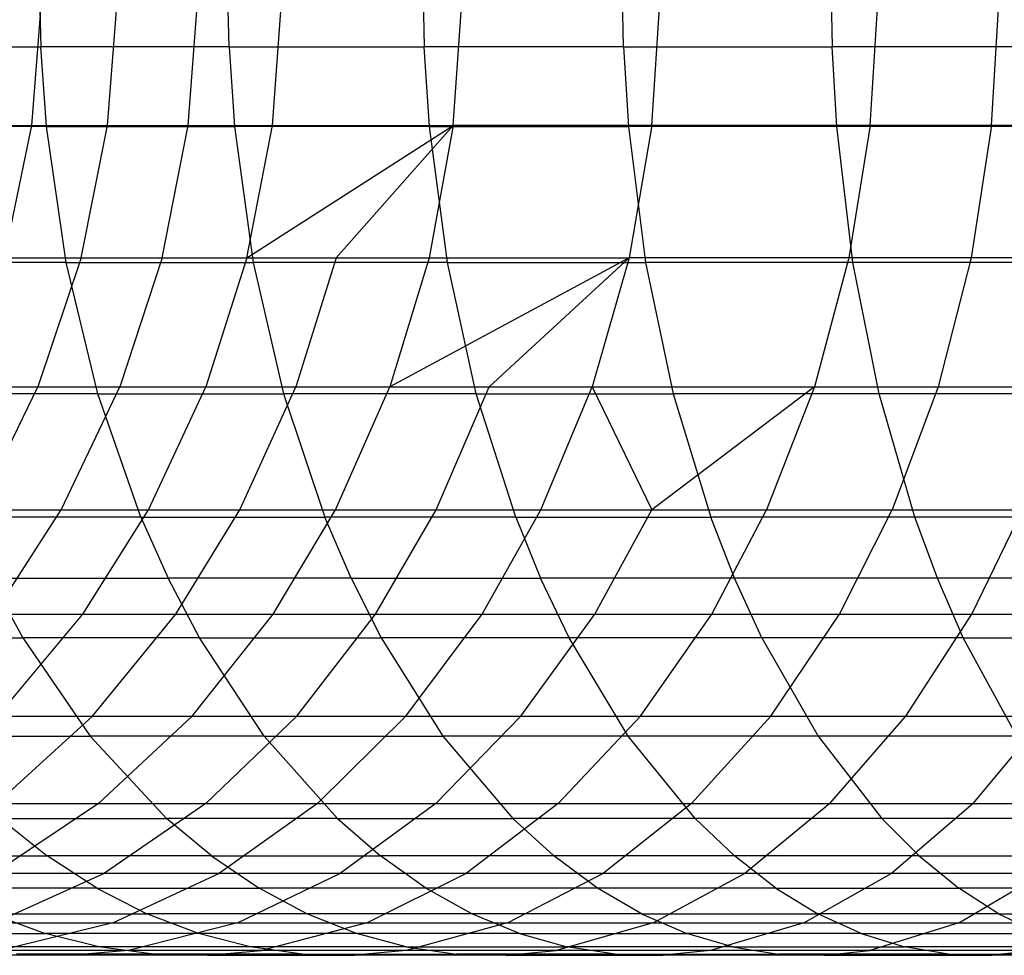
# Model space of a CAD drawing. Extents: x 1 to 115, y -55 to 55.
# Tile 39 of 86: x 61.11 to 64.61, y -3.5 to -0.17. Entities that reach past the tile are written whole.
import ezdxf

# ---------------------------------------------------------------- set-up
doc = ezdxf.new("R2010")
doc.units = 0
doc.header["$LTSCALE"] = 25.4
doc.layers.get('0').update_dxf_attribs({"linetype": 'CONTINUOUS'})

# ---------------------------------------------------------------- blocks, each defined once
blk = doc.blocks.new('NL2500025450_STL')
at = {"color": 0}
for p, q in [((61.1776, 0, 13.4947), (61.1838, -0.2651, 13.5026)), ((61.1776, 0, 13.4947), (61.1838, -0.2651, 13.5026)), ((61.8543, -0.2651, 12.9925), (61.8484, 0, 12.9844)), ((61.8543, -0.2651, 12.9925), (61.8484, 0, 12.9844)), ((62.5436, 0, 12.4914), (62.5493, -0.2651, 12.4997)), ((62.5436, 0, 12.4914), (62.5493, -0.2651, 12.4997)), ((63.259, -0.2651, 12.0306), (63.2536, 0, 12.0222)), ((63.259, -0.2651, 12.0306), (63.2536, 0, 12.0222)), ((63.996, 0, 11.5648), (64.0011, -0.2651, 11.5734)), ((63.996, 0, 11.5648), (64.0011, -0.2651, 11.5734)), ((61.1517, -0.5444, 24.2377), (61.1891, -0.071, 24.2565)), ((61.1517, -0.5444, 24.2377), (61.1891, -0.071, 24.2565)), ((61.4218, -0.5444, 23.7217), (61.4585, -0.071, 23.7418)), ((61.4218, -0.5444, 23.7217), (61.4585, -0.071, 23.7418)), ((61.7081, -0.5444, 23.2203), (61.744, -0.071, 23.2417)), ((61.7081, -0.5444, 23.2203), (61.744, -0.071, 23.2417)), ((62.0085, -0.5444, 22.7371), (62.0436, -0.071, 22.7599)), ((62.0085, -0.5444, 22.7371), (62.0436, -0.071, 22.7599)), ((62.6525, -0.5444, 21.8204), (62.6858, -0.071, 21.8457)), ((62.6525, -0.5444, 21.8204), (62.6858, -0.071, 21.8457)), ((63.3593, -0.5444, 20.9592), (63.3907, -0.071, 20.9869)), ((63.3593, -0.5444, 20.9592), (63.3907, -0.071, 20.9869)), ((64.1368, -0.5444, 20.142), (64.1662, -0.071, 20.1719)), ((64.1368, -0.5444, 20.142), (64.1662, -0.071, 20.1719)), ((64.5695, -0.5444, 19.7336), (64.5977, -0.071, 19.7646)), ((64.5695, -0.5444, 19.7336), (64.5977, -0.071, 19.7646)), ((60.5294, -0.2651, 14.0372), (61.1838, -0.2651, 13.5026)), ((60.5294, -0.2651, 14.0372), (61.1838, -0.2651, 13.5026)), ((61.2044, -0.5484, 13.5286), (61.1838, -0.2651, 13.5026)), ((61.8543, -0.2651, 12.9925), (61.1838, -0.2651, 13.5026)), ((61.2044, -0.5484, 13.5286), (61.1838, -0.2651, 13.5026)), ((61.8543, -0.2651, 12.9925), (61.1838, -0.2651, 13.5026)), ((61.8543, -0.2651, 12.9925), (61.874, -0.5484, 13.0192)), ((61.8543, -0.2651, 12.9925), (62.5493, -0.2651, 12.4997)), ((61.8543, -0.2651, 12.9925), (61.874, -0.5484, 13.0192)), ((61.8543, -0.2651, 12.9925), (62.5493, -0.2651, 12.4997)), ((62.5681, -0.5484, 12.5271), (62.5493, -0.2651, 12.4997)), ((63.259, -0.2651, 12.0306), (62.5493, -0.2651, 12.4997)), ((62.5681, -0.5484, 12.5271), (62.5493, -0.2651, 12.4997)), ((63.259, -0.2651, 12.0306), (62.5493, -0.2651, 12.4997)), ((63.259, -0.2651, 12.0306), (63.2769, -0.5484, 12.0586)), ((63.259, -0.2651, 12.0306), (64.0011, -0.2651, 11.5734)), ((63.259, -0.2651, 12.0306), (63.2769, -0.5484, 12.0586)), ((63.259, -0.2651, 12.0306), (64.0011, -0.2651, 11.5734)), ((64.0181, -0.5484, 11.602), (64.0011, -0.2651, 11.5734)), ((64.7568, -0.2651, 11.1395), (64.0011, -0.2651, 11.5734)), ((64.0181, -0.5484, 11.602), (64.0011, -0.2651, 11.5734)), ((64.7568, -0.2651, 11.1395), (64.0011, -0.2651, 11.5734)), ((61.2044, -0.5484, 13.5286), (60.5508, -0.5484, 14.0625)), ((61.2044, -0.5484, 13.5286), (60.5508, -0.5484, 14.0625)), ((60.8955, -0.5444, 24.7733), (61.1517, -0.5444, 24.2377)), ((60.8955, -0.5444, 24.7733), (61.1517, -0.5444, 24.2377)), ((61.0552, -1.0157, 24.1893), (61.1517, -0.5444, 24.2377)), ((61.0552, -1.0157, 24.1893), (61.1517, -0.5444, 24.2377)), ((61.1517, -0.5444, 24.2377), (61.4218, -0.5444, 23.7217)), ((61.1517, -0.5444, 24.2377), (61.4218, -0.5444, 23.7217)), ((61.2741, -1.0326, 13.617), (61.2044, -0.5484, 13.5286)), ((61.2044, -0.5484, 13.5286), (61.874, -0.5484, 13.0192)), ((61.2044, -0.5484, 13.5286), (61.874, -0.5484, 13.0192)), ((61.2741, -1.0326, 13.617), (61.2044, -0.5484, 13.5286)), ((61.3271, -1.0157, 23.6698), (61.4218, -0.5444, 23.7217)), ((61.3271, -1.0157, 23.6698), (61.4218, -0.5444, 23.7217)), ((61.4218, -0.5444, 23.7217), (61.7081, -0.5444, 23.2203)), ((61.4218, -0.5444, 23.7217), (61.7081, -0.5444, 23.2203)), ((61.6155, -1.0157, 23.1649), (61.7081, -0.5444, 23.2203)), ((61.6155, -1.0157, 23.1649), (61.7081, -0.5444, 23.2203)), ((61.7081, -0.5444, 23.2203), (62.0085, -0.5444, 22.7371)), ((61.7081, -0.5444, 23.2203), (62.0085, -0.5444, 22.7371)), ((61.874, -0.5484, 13.0192), (61.9406, -1.0326, 13.1099)), ((62.5681, -0.5484, 12.5271), (61.874, -0.5484, 13.0192)), ((61.874, -0.5484, 13.0192), (61.9406, -1.0326, 13.1099)), ((62.5681, -0.5484, 12.5271), (61.874, -0.5484, 13.0192)), ((61.9179, -1.0157, 22.6784), (62.0085, -0.5444, 22.7371)), ((61.9179, -1.0157, 22.6784), (62.0085, -0.5444, 22.7371)), ((61.9179, -1.0157, 22.6784), (62.6525, -0.5444, 21.8204)), ((61.9179, -1.0157, 22.6784), (62.6525, -0.5444, 21.8204)), ((62.0085, -0.5444, 22.7371), (62.6525, -0.5444, 21.8204)), ((62.0085, -0.5444, 22.7371), (62.6525, -0.5444, 21.8204)), ((62.2352, -1.0157, 22.2084), (62.6525, -0.5444, 21.8204)), ((62.2352, -1.0157, 22.2084), (62.6525, -0.5444, 21.8204)), ((62.6525, -0.5444, 21.8204), (62.5665, -1.0157, 21.7552)), ((62.6525, -0.5444, 21.8204), (62.5665, -1.0157, 21.7552)), ((62.6317, -1.0326, 12.62), (62.5681, -0.5484, 12.5271)), ((62.5681, -0.5484, 12.5271), (63.2769, -0.5484, 12.0586)), ((62.5681, -0.5484, 12.5271), (63.2769, -0.5484, 12.0586)), ((62.6317, -1.0326, 12.62), (62.5681, -0.5484, 12.5271)), ((63.3593, -0.5444, 20.9592), (62.6525, -0.5444, 21.8204)), ((63.3593, -0.5444, 20.9592), (62.6525, -0.5444, 21.8204)), ((63.2769, -0.5484, 12.0586), (63.3375, -1.0326, 12.1534)), ((64.0181, -0.5484, 11.602), (63.2769, -0.5484, 12.0586)), ((63.2769, -0.5484, 12.0586), (63.3375, -1.0326, 12.1534)), ((64.0181, -0.5484, 11.602), (63.2769, -0.5484, 12.0586)), ((63.3593, -0.5444, 20.9592), (63.2783, -1.0157, 20.8878)), ((63.3593, -0.5444, 20.9592), (63.2783, -1.0157, 20.8878)), ((64.1368, -0.5444, 20.142), (63.3593, -0.5444, 20.9592)), ((64.1368, -0.5444, 20.142), (63.3593, -0.5444, 20.9592)), ((64.7729, -0.5484, 11.1685), (64.0181, -0.5484, 11.602)), ((64.0757, -1.0326, 11.6987), (64.0181, -0.5484, 11.602)), ((64.7729, -0.5484, 11.1685), (64.0181, -0.5484, 11.602)), ((64.0757, -1.0326, 11.6987), (64.0181, -0.5484, 11.602)), ((64.1368, -0.5444, 20.142), (64.0612, -1.0157, 20.0649)), ((64.1368, -0.5444, 20.142), (64.0612, -1.0157, 20.0649)), ((64.5695, -0.5444, 19.7336), (64.1368, -0.5444, 20.142)), ((64.5695, -0.5444, 19.7336), (64.1368, -0.5444, 20.142)), ((64.5695, -0.5444, 19.7336), (64.4968, -1.0157, 19.6537)), ((64.5695, -0.5444, 19.7336), (64.4968, -1.0157, 19.6537)), ((65.019, -0.5444, 19.339), (64.5695, -0.5444, 19.7336)), ((65.019, -0.5444, 19.339), (64.5695, -0.5444, 19.7336)), ((61.0552, -1.0157, 24.1893), (61.3271, -1.0157, 23.6698)), ((61.0552, -1.0157, 24.1893), (61.3271, -1.0157, 23.6698)), ((61.3271, -1.0157, 23.6698), (61.1736, -1.4746, 23.5855)), ((61.3271, -1.0157, 23.6698), (61.1736, -1.4746, 23.5855)), ((61.3271, -1.0157, 23.6698), (61.6155, -1.0157, 23.1649)), ((61.3271, -1.0157, 23.6698), (61.6155, -1.0157, 23.1649)), ((61.6155, -1.0157, 23.1649), (61.4652, -1.4746, 23.0751)), ((61.6155, -1.0157, 23.1649), (61.4652, -1.4746, 23.0751)), ((61.6155, -1.0157, 23.1649), (61.9179, -1.0157, 22.6784)), ((61.6155, -1.0157, 23.1649), (61.9179, -1.0157, 22.6784)), ((61.9179, -1.0157, 22.6784), (61.7711, -1.4746, 22.5831)), ((61.9179, -1.0157, 22.6784), (61.7711, -1.4746, 22.5831)), ((61.9179, -1.0157, 22.6784), (62.2352, -1.0157, 22.2084)), ((61.9179, -1.0157, 22.6784), (62.2352, -1.0157, 22.2084)), ((62.2352, -1.0157, 22.2084), (62.0919, -1.4746, 22.1078)), ((62.2352, -1.0157, 22.2084), (62.0919, -1.4746, 22.1078)), ((62.2352, -1.0157, 22.2084), (62.5665, -1.0157, 21.7552)), ((62.2352, -1.0157, 22.2084), (62.5665, -1.0157, 21.7552)), ((63.2783, -1.0157, 20.8878), (62.4271, -1.4746, 21.6494)), ((63.2783, -1.0157, 20.8878), (62.4271, -1.4746, 21.6494)), ((62.5665, -1.0157, 21.7552), (62.4271, -1.4746, 21.6494)), ((62.5665, -1.0157, 21.7552), (62.4271, -1.4746, 21.6494)), ((62.5665, -1.0157, 21.7552), (63.2783, -1.0157, 20.8878)), ((62.5665, -1.0157, 21.7552), (63.2783, -1.0157, 20.8878)), ((63.2783, -1.0157, 20.8878), (62.7798, -1.4746, 21.2029)), ((63.2783, -1.0157, 20.8878), (62.7798, -1.4746, 21.2029)), ((63.2783, -1.0157, 20.8878), (63.147, -1.4746, 20.772)), ((63.2783, -1.0157, 20.8878), (63.147, -1.4746, 20.772)), ((64.0612, -1.0157, 20.0649), (63.2783, -1.0157, 20.8878)), ((64.0612, -1.0157, 20.0649), (63.2783, -1.0157, 20.8878)), ((64.0612, -1.0157, 20.0649), (63.9385, -1.4746, 19.9399)), ((64.0612, -1.0157, 20.0649), (63.9385, -1.4746, 19.9399)), ((64.4968, -1.0157, 19.6537), (64.0612, -1.0157, 20.0649)), ((64.4968, -1.0157, 19.6537), (64.0612, -1.0157, 20.0649)), ((64.4968, -1.0157, 19.6537), (64.3788, -1.4746, 19.5242)), ((64.4968, -1.0157, 19.6537), (64.3788, -1.4746, 19.5242)), ((64.9492, -1.0157, 19.2566), (64.4968, -1.0157, 19.6537)), ((64.9492, -1.0157, 19.2566), (64.4968, -1.0157, 19.6537)), ((61.2741, -1.0326, 13.617), (60.6236, -1.0326, 14.1484)), ((61.2741, -1.0326, 13.617), (60.6236, -1.0326, 14.1484)), ((61.3866, -1.4997, 13.7598), (61.2741, -1.0326, 13.617)), ((61.2741, -1.0326, 13.617), (61.9406, -1.0326, 13.1099)), ((61.2741, -1.0326, 13.617), (61.9406, -1.0326, 13.1099)), ((61.3866, -1.4997, 13.7598), (61.2741, -1.0326, 13.617)), ((61.9406, -1.0326, 13.1099), (62.0483, -1.4997, 13.2564)), ((62.6317, -1.0326, 12.62), (61.9406, -1.0326, 13.1099)), ((61.9406, -1.0326, 13.1099), (62.0483, -1.4997, 13.2564)), ((62.6317, -1.0326, 12.62), (61.9406, -1.0326, 13.1099)), ((62.7344, -1.4997, 12.7699), (62.6317, -1.0326, 12.62)), ((62.6317, -1.0326, 12.62), (63.3375, -1.0326, 12.1534)), ((62.6317, -1.0326, 12.62), (63.3375, -1.0326, 12.1534)), ((62.7344, -1.4997, 12.7699), (62.6317, -1.0326, 12.62)), ((63.3375, -1.0326, 12.1534), (63.4354, -1.4997, 12.3066)), ((64.0757, -1.0326, 11.6987), (63.3375, -1.0326, 12.1534)), ((63.3375, -1.0326, 12.1534), (63.4354, -1.4997, 12.3066)), ((64.0757, -1.0326, 11.6987), (63.3375, -1.0326, 12.1534)), ((64.8276, -1.0326, 11.2669), (64.0757, -1.0326, 11.6987)), ((64.1687, -1.4997, 11.8549), (64.0757, -1.0326, 11.6987)), ((64.8276, -1.0326, 11.2669), (64.0757, -1.0326, 11.6987)), ((64.1687, -1.4997, 11.8549), (64.0757, -1.0326, 11.6987)), ((61.3866, -1.4997, 13.7598), (60.7411, -1.4997, 14.2871)), ((61.3866, -1.4997, 13.7598), (60.7411, -1.4997, 14.2871)), ((60.8987, -1.4746, 24.1106), (61.1736, -1.4746, 23.5855)), ((60.8987, -1.4746, 24.1106), (61.1736, -1.4746, 23.5855)), ((60.9606, -1.9128, 23.4687), (61.1736, -1.4746, 23.5855)), ((60.9606, -1.9128, 23.4687), (61.1736, -1.4746, 23.5855)), ((61.1736, -1.4746, 23.5855), (61.4652, -1.4746, 23.0751)), ((61.1736, -1.4746, 23.5855), (61.4652, -1.4746, 23.0751)), ((61.2567, -1.9128, 22.9506), (61.4652, -1.4746, 23.0751)), ((61.2567, -1.9128, 22.9506), (61.4652, -1.4746, 23.0751)), ((61.5405, -1.9389, 13.9549), (61.3866, -1.4997, 13.7598)), ((61.3866, -1.4997, 13.7598), (62.0483, -1.4997, 13.2564)), ((61.3866, -1.4997, 13.7598), (62.0483, -1.4997, 13.2564)), ((61.5405, -1.9389, 13.9549), (61.3866, -1.4997, 13.7598)), ((61.4652, -1.4746, 23.0751), (61.7711, -1.4746, 22.5831)), ((61.4652, -1.4746, 23.0751), (61.7711, -1.4746, 22.5831)), ((61.5673, -1.9128, 22.451), (61.7711, -1.4746, 22.5831)), ((61.5673, -1.9128, 22.451), (61.7711, -1.4746, 22.5831)), ((61.7711, -1.4746, 22.5831), (62.0919, -1.4746, 22.1078)), ((61.7711, -1.4746, 22.5831), (62.0919, -1.4746, 22.1078)), ((61.8932, -1.9128, 21.9682), (62.0919, -1.4746, 22.1078)), ((61.8932, -1.9128, 21.9682), (62.0919, -1.4746, 22.1078)), ((62.0483, -1.4997, 13.2564), (62.1955, -1.9389, 13.4566)), ((62.7344, -1.4997, 12.7699), (62.0483, -1.4997, 13.2564)), ((62.0483, -1.4997, 13.2564), (62.1955, -1.9389, 13.4566)), ((62.7344, -1.4997, 12.7699), (62.0483, -1.4997, 13.2564)), ((62.0919, -1.4746, 22.1078), (62.4271, -1.4746, 21.6494)), ((62.0919, -1.4746, 22.1078), (62.4271, -1.4746, 21.6494)), ((62.2336, -1.9128, 21.5026), (62.4271, -1.4746, 21.6494)), ((62.2336, -1.9128, 21.5026), (62.4271, -1.4746, 21.6494)), ((62.4271, -1.4746, 21.6494), (62.7798, -1.4746, 21.2029)), ((62.4271, -1.4746, 21.6494), (62.7798, -1.4746, 21.2029)), ((62.5918, -1.9128, 21.0491), (62.7798, -1.4746, 21.2029)), ((62.5918, -1.9128, 21.0491), (62.7798, -1.4746, 21.2029)), ((62.8749, -1.9389, 12.9749), (62.7344, -1.4997, 12.7699)), ((62.7344, -1.4997, 12.7699), (63.4354, -1.4997, 12.3066)), ((62.7344, -1.4997, 12.7699), (63.4354, -1.4997, 12.3066)), ((62.8749, -1.9389, 12.9749), (62.7344, -1.4997, 12.7699)), ((62.7798, -1.4746, 21.2029), (63.147, -1.4746, 20.772)), ((62.7798, -1.4746, 21.2029), (63.147, -1.4746, 20.772)), ((62.9647, -1.9128, 20.6114), (63.147, -1.4746, 20.772)), ((62.9647, -1.9128, 20.6114), (63.147, -1.4746, 20.772)), ((63.147, -1.4746, 20.772), (63.9385, -1.4746, 19.9399)), ((63.147, -1.4746, 20.772), (63.9385, -1.4746, 19.9399)), ((63.147, -1.4746, 20.772), (63.359, -1.9128, 20.1815)), ((63.147, -1.4746, 20.772), (63.359, -1.9128, 20.1815)), ((63.9385, -1.4746, 19.9399), (63.359, -1.9128, 20.1815)), ((63.9385, -1.4746, 19.9399), (63.359, -1.9128, 20.1815)), ((63.4354, -1.4997, 12.3066), (63.5693, -1.9389, 12.516)), ((64.1687, -1.4997, 11.8549), (63.4354, -1.4997, 12.3066)), ((63.4354, -1.4997, 12.3066), (63.5693, -1.9389, 12.516)), ((64.1687, -1.4997, 11.8549), (63.4354, -1.4997, 12.3066)), ((63.9385, -1.4746, 19.9399), (63.7683, -1.9128, 19.7663)), ((63.9385, -1.4746, 19.9399), (63.7683, -1.9128, 19.7663)), ((63.9385, -1.4746, 19.9399), (64.3788, -1.4746, 19.5242)), ((63.9385, -1.4746, 19.9399), (64.3788, -1.4746, 19.5242)), ((64.9158, -1.4997, 11.4259), (64.1687, -1.4997, 11.8549)), ((64.2959, -1.9389, 12.0684), (64.1687, -1.4997, 11.8549)), ((64.9158, -1.4997, 11.4259), (64.1687, -1.4997, 11.8549)), ((64.2959, -1.9389, 12.0684), (64.1687, -1.4997, 11.8549)), ((64.3788, -1.4746, 19.5242), (64.2151, -1.9128, 19.3444)), ((64.3788, -1.4746, 19.5242), (64.2151, -1.9128, 19.3444)), ((64.3788, -1.4746, 19.5242), (64.8359, -1.4746, 19.1229)), ((64.3788, -1.4746, 19.5242), (64.8359, -1.4746, 19.1229)), ((60.9606, -1.9128, 23.4687), (61.2567, -1.9128, 22.9506)), ((60.9606, -1.9128, 23.4687), (61.2567, -1.9128, 22.9506)), ((61.0172, -2.2841, 22.8075), (61.2567, -1.9128, 22.9506)), ((61.0172, -2.2841, 22.8075), (61.2567, -1.9128, 22.9506)), ((61.2567, -1.9128, 22.9506), (61.5673, -1.9128, 22.451)), ((61.2567, -1.9128, 22.9506), (61.5673, -1.9128, 22.451)), ((61.3334, -2.2841, 22.2992), (61.5673, -1.9128, 22.451)), ((61.3334, -2.2841, 22.2992), (61.5673, -1.9128, 22.451)), ((61.5673, -1.9128, 22.451), (61.8932, -1.9128, 21.9682)), ((61.5673, -1.9128, 22.451), (61.8932, -1.9128, 21.9682)), ((61.665, -2.2841, 21.808), (61.8932, -1.9128, 21.9682)), ((61.665, -2.2841, 21.808), (61.8932, -1.9128, 21.9682)), ((61.8932, -1.9128, 21.9682), (62.2336, -1.9128, 21.5026)), ((61.8932, -1.9128, 21.9682), (62.2336, -1.9128, 21.5026)), ((62.0114, -2.2841, 21.334), (62.2336, -1.9128, 21.5026)), ((62.0114, -2.2841, 21.334), (62.2336, -1.9128, 21.5026)), ((62.2336, -1.9128, 21.5026), (62.5918, -1.9128, 21.0491)), ((62.2336, -1.9128, 21.5026), (62.5918, -1.9128, 21.0491)), ((62.376, -2.2841, 20.8724), (62.5918, -1.9128, 21.0491)), ((62.376, -2.2841, 20.8724), (62.5918, -1.9128, 21.0491)), ((62.5918, -1.9128, 21.0491), (62.9647, -1.9128, 20.6114)), ((62.5918, -1.9128, 21.0491), (62.9647, -1.9128, 20.6114)), ((62.7554, -2.2841, 20.4269), (62.9647, -1.9128, 20.6114)), ((62.7554, -2.2841, 20.4269), (62.9647, -1.9128, 20.6114)), ((62.9647, -1.9128, 20.6114), (63.359, -1.9128, 20.1815)), ((62.9647, -1.9128, 20.6114), (63.359, -1.9128, 20.1815)), ((63.1566, -2.2841, 19.9894), (63.359, -1.9128, 20.1815)), ((63.1566, -2.2841, 19.9894), (63.359, -1.9128, 20.1815)), ((63.359, -1.9128, 20.1815), (63.7683, -1.9128, 19.7663)), ((63.359, -1.9128, 20.1815), (63.7683, -1.9128, 19.7663)), ((63.5729, -2.2841, 19.567), (63.7683, -1.9128, 19.7663)), ((63.5729, -2.2841, 19.567), (63.7683, -1.9128, 19.7663)), ((63.7683, -1.9128, 19.7663), (64.2151, -1.9128, 19.3444)), ((63.7683, -1.9128, 19.7663), (64.2151, -1.9128, 19.3444)), ((64.0272, -2.2841, 19.1381), (64.2151, -1.9128, 19.3444)), ((64.0272, -2.2841, 19.1381), (64.2151, -1.9128, 19.3444)), ((64.2151, -1.9128, 19.3444), (64.6788, -1.9128, 18.9374)), ((64.2151, -1.9128, 19.3444), (64.6788, -1.9128, 18.9374)), ((64.4985, -2.2841, 18.7243), (64.6788, -1.9128, 18.9374)), ((64.4985, -2.2841, 18.7243), (64.6788, -1.9128, 18.9374)), ((61.5405, -1.9389, 13.9549), (60.9017, -1.9389, 14.4768)), ((61.5405, -1.9389, 13.9549), (60.9017, -1.9389, 14.4768)), ((61.5405, -1.9389, 13.9549), (61.6378, -2.1564, 14.0783)), ((61.5405, -1.9389, 13.9549), (62.1955, -1.9389, 13.4566)), ((61.5405, -1.9389, 13.9549), (61.6378, -2.1564, 14.0783)), ((61.5405, -1.9389, 13.9549), (62.1955, -1.9389, 13.4566)), ((62.2886, -2.1564, 13.5832), (62.1955, -1.9389, 13.4566)), ((62.8749, -1.9389, 12.9749), (62.1955, -1.9389, 13.4566)), ((62.2886, -2.1564, 13.5832), (62.1955, -1.9389, 13.4566)), ((62.8749, -1.9389, 12.9749), (62.1955, -1.9389, 13.4566)), ((62.8749, -1.9389, 12.9749), (62.9637, -2.1564, 13.1046)), ((62.8749, -1.9389, 12.9749), (63.5693, -1.9389, 12.516)), ((62.8749, -1.9389, 12.9749), (62.9637, -2.1564, 13.1046)), ((62.8749, -1.9389, 12.9749), (63.5693, -1.9389, 12.516)), ((63.6539, -2.1564, 12.6484), (63.5693, -1.9389, 12.516)), ((64.2959, -1.9389, 12.0684), (63.5693, -1.9389, 12.516)), ((63.6539, -2.1564, 12.6484), (63.5693, -1.9389, 12.516)), ((64.2959, -1.9389, 12.0684), (63.5693, -1.9389, 12.516)), ((65.0364, -1.9389, 11.6432), (64.2959, -1.9389, 12.0684)), ((65.0364, -1.9389, 11.6432), (64.2959, -1.9389, 12.0684)), ((64.3763, -2.1564, 12.2034), (64.2959, -1.9389, 12.0684)), ((64.3763, -2.1564, 12.2034), (64.2959, -1.9389, 12.0684)), ((61.0032, -2.1564, 14.5967), (61.1197, -2.369, 14.7343)), ((61.0032, -2.1564, 14.5967), (61.6378, -2.1564, 14.0783)), ((61.0032, -2.1564, 14.5967), (61.1197, -2.369, 14.7343)), ((61.0032, -2.1564, 14.5967), (61.6378, -2.1564, 14.0783)), ((61.7495, -2.369, 14.2199), (61.6378, -2.1564, 14.0783)), ((62.2886, -2.1564, 13.5832), (61.6378, -2.1564, 14.0783)), ((61.7495, -2.369, 14.2199), (61.6378, -2.1564, 14.0783)), ((62.2886, -2.1564, 13.5832), (61.6378, -2.1564, 14.0783)), ((62.2886, -2.1564, 13.5832), (62.3954, -2.369, 13.7285)), ((62.2886, -2.1564, 13.5832), (62.9637, -2.1564, 13.1046)), ((62.2886, -2.1564, 13.5832), (62.3954, -2.369, 13.7285)), ((62.2886, -2.1564, 13.5832), (62.9637, -2.1564, 13.1046)), ((63.0657, -2.369, 13.2533), (62.9637, -2.1564, 13.1046)), ((63.6539, -2.1564, 12.6484), (62.9637, -2.1564, 13.1046)), ((63.0657, -2.369, 13.2533), (62.9637, -2.1564, 13.1046)), ((63.6539, -2.1564, 12.6484), (62.9637, -2.1564, 13.1046)), ((64.3763, -2.1564, 12.2034), (63.6539, -2.1564, 12.6484)), ((64.3763, -2.1564, 12.2034), (63.6539, -2.1564, 12.6484)), ((63.751, -2.369, 12.8004), (63.6539, -2.1564, 12.6484)), ((63.751, -2.369, 12.8004), (63.6539, -2.1564, 12.6484)), ((64.4686, -2.369, 12.3583), (64.3763, -2.1564, 12.2034)), ((65.1127, -2.1564, 11.7805), (64.3763, -2.1564, 12.2034)), ((65.1127, -2.1564, 11.7805), (64.3763, -2.1564, 12.2034)), ((64.4686, -2.369, 12.3583), (64.3763, -2.1564, 12.2034)), ((61.0172, -2.2841, 22.8075), (61.3334, -2.2841, 22.2992)), ((61.0172, -2.2841, 22.8075), (61.3334, -2.2841, 22.2992)), ((61.0293, -2.6476, 22.102), (61.3334, -2.2841, 22.2992)), ((61.0293, -2.6476, 22.102), (61.3334, -2.2841, 22.2992)), ((61.3334, -2.2841, 22.2992), (61.665, -2.2841, 21.808)), ((61.3334, -2.2841, 22.2992), (61.665, -2.2841, 21.808)), ((61.3685, -2.6476, 21.5997), (61.665, -2.2841, 21.808)), ((61.3685, -2.6476, 21.5997), (61.665, -2.2841, 21.808)), ((61.665, -2.2841, 21.808), (62.0114, -2.2841, 21.334)), ((61.665, -2.2841, 21.808), (62.0114, -2.2841, 21.334)), ((61.7227, -2.6476, 21.1149), (62.0114, -2.2841, 21.334)), ((61.7227, -2.6476, 21.1149), (62.0114, -2.2841, 21.334)), ((62.0114, -2.2841, 21.334), (62.376, -2.2841, 20.8724)), ((62.0114, -2.2841, 21.334), (62.376, -2.2841, 20.8724)), ((62.0955, -2.6476, 20.6428), (62.376, -2.2841, 20.8724)), ((62.0955, -2.6476, 20.6428), (62.376, -2.2841, 20.8724)), ((62.376, -2.2841, 20.8724), (62.7554, -2.2841, 20.4269)), ((62.376, -2.2841, 20.8724), (62.7554, -2.2841, 20.4269)), ((62.4834, -2.6476, 20.1871), (62.7554, -2.2841, 20.4269)), ((62.4834, -2.6476, 20.1871), (62.7554, -2.2841, 20.4269)), ((62.7554, -2.2841, 20.4269), (63.1566, -2.2841, 19.9894)), ((62.7554, -2.2841, 20.4269), (63.1566, -2.2841, 19.9894)), ((62.8935, -2.6476, 19.7398), (63.1566, -2.2841, 19.9894)), ((62.8935, -2.6476, 19.7398), (63.1566, -2.2841, 19.9894)), ((63.1566, -2.2841, 19.9894), (63.5729, -2.2841, 19.567)), ((63.1566, -2.2841, 19.9894), (63.5729, -2.2841, 19.567)), ((63.3189, -2.6476, 19.3081), (63.5729, -2.2841, 19.567)), ((63.3189, -2.6476, 19.3081), (63.5729, -2.2841, 19.567)), ((63.5729, -2.2841, 19.567), (64.0272, -2.2841, 19.1381)), ((63.5729, -2.2841, 19.567), (64.0272, -2.2841, 19.1381)), ((63.783, -2.6476, 18.8698), (64.0272, -2.2841, 19.1381)), ((63.783, -2.6476, 18.8698), (64.0272, -2.2841, 19.1381)), ((64.0272, -2.2841, 19.1381), (64.4985, -2.2841, 18.7243)), ((64.0272, -2.2841, 19.1381), (64.4985, -2.2841, 18.7243)), ((64.264, -2.6476, 18.4475), (64.4985, -2.2841, 18.7243)), ((64.264, -2.6476, 18.4475), (64.4985, -2.2841, 18.7243)), ((64.4985, -2.2841, 18.7243), (64.9869, -2.2841, 18.3255)), ((64.4985, -2.2841, 18.7243), (64.9869, -2.2841, 18.3255)), ((60.507, -2.369, 15.2723), (61.1197, -2.369, 14.7343)), ((60.507, -2.369, 15.2723), (61.1197, -2.369, 14.7343)), ((61.1197, -2.369, 14.7343), (61.3601, -2.7185, 15.0182)), ((61.7495, -2.369, 14.2199), (61.1197, -2.369, 14.7343)), ((61.1197, -2.369, 14.7343), (61.3601, -2.7185, 15.0182)), ((61.7495, -2.369, 14.2199), (61.1197, -2.369, 14.7343)), ((61.9798, -2.7185, 14.512), (61.7495, -2.369, 14.2199)), ((61.7495, -2.369, 14.2199), (62.3954, -2.369, 13.7285)), ((61.7495, -2.369, 14.2199), (62.3954, -2.369, 13.7285)), ((61.9798, -2.7185, 14.512), (61.7495, -2.369, 14.2199)), ((62.3954, -2.369, 13.7285), (62.6157, -2.7185, 14.0282)), ((63.0657, -2.369, 13.2533), (62.3954, -2.369, 13.7285)), ((62.3954, -2.369, 13.7285), (62.6157, -2.7185, 14.0282)), ((63.0657, -2.369, 13.2533), (62.3954, -2.369, 13.7285)), ((63.751, -2.369, 12.8004), (63.0657, -2.369, 13.2533)), ((63.2759, -2.7185, 13.5601), (63.0657, -2.369, 13.2533)), ((63.751, -2.369, 12.8004), (63.0657, -2.369, 13.2533)), ((63.2759, -2.7185, 13.5601), (63.0657, -2.369, 13.2533)), ((64.4686, -2.369, 12.3583), (63.751, -2.369, 12.8004)), ((63.751, -2.369, 12.8004), (63.9513, -2.7185, 13.1137)), ((63.751, -2.369, 12.8004), (63.9513, -2.7185, 13.1137)), ((64.4686, -2.369, 12.3583), (63.751, -2.369, 12.8004)), ((64.6589, -2.7185, 12.6779), (64.4686, -2.369, 12.3583)), ((64.4686, -2.369, 12.3583), (65.2002, -2.369, 11.9382)), ((64.4686, -2.369, 12.3583), (65.2002, -2.369, 11.9382)), ((64.6589, -2.7185, 12.6779), (64.4686, -2.369, 12.3583)), ((61.0264, -2.9581, 21.3594), (61.3685, -2.6476, 21.5997)), ((61.0264, -2.9581, 21.3594), (61.3685, -2.6476, 21.5997)), ((61.0293, -2.6476, 22.102), (61.3685, -2.6476, 21.5997)), ((61.0293, -2.6476, 22.102), (61.3685, -2.6476, 21.5997)), ((61.3685, -2.6476, 21.5997), (61.7227, -2.6476, 21.1149)), ((61.3685, -2.6476, 21.5997), (61.7227, -2.6476, 21.1149)), ((61.3898, -2.9581, 20.8622), (61.7227, -2.6476, 21.1149)), ((61.3898, -2.9581, 20.8622), (61.7227, -2.6476, 21.1149)), ((61.7227, -2.6476, 21.1149), (62.0955, -2.6476, 20.6428)), ((61.7227, -2.6476, 21.1149), (62.0955, -2.6476, 20.6428)), ((61.772, -2.9581, 20.3779), (62.0955, -2.6476, 20.6428)), ((61.772, -2.9581, 20.3779), (62.0955, -2.6476, 20.6428)), ((62.0955, -2.6476, 20.6428), (62.4834, -2.6476, 20.1871)), ((62.0955, -2.6476, 20.6428), (62.4834, -2.6476, 20.1871)), ((62.1697, -2.9581, 19.9106), (62.4834, -2.6476, 20.1871)), ((62.1697, -2.9581, 19.9106), (62.4834, -2.6476, 20.1871)), ((62.4834, -2.6476, 20.1871), (62.8935, -2.6476, 19.7398)), ((62.4834, -2.6476, 20.1871), (62.8935, -2.6476, 19.7398)), ((62.5901, -2.9581, 19.4519), (62.8935, -2.6476, 19.7398)), ((62.5901, -2.9581, 19.4519), (62.8935, -2.6476, 19.7398)), ((62.8935, -2.6476, 19.7398), (63.3189, -2.6476, 19.3081)), ((62.8935, -2.6476, 19.7398), (63.3189, -2.6476, 19.3081)), ((63.026, -2.9581, 19.0094), (63.3189, -2.6476, 19.3081)), ((63.026, -2.9581, 19.0094), (63.3189, -2.6476, 19.3081)), ((63.3189, -2.6476, 19.3081), (63.783, -2.6476, 18.8698)), ((63.3189, -2.6476, 19.3081), (63.783, -2.6476, 18.8698)), ((63.5013, -2.9581, 18.5605), (63.783, -2.6476, 18.8698)), ((63.5013, -2.9581, 18.5605), (63.783, -2.6476, 18.8698)), ((63.783, -2.6476, 18.8698), (64.264, -2.6476, 18.4475)), ((63.783, -2.6476, 18.8698), (64.264, -2.6476, 18.4475)), ((63.9936, -2.9581, 18.1282), (64.264, -2.6476, 18.4475)), ((63.9936, -2.9581, 18.1282), (64.264, -2.6476, 18.4475)), ((64.264, -2.6476, 18.4475), (64.7622, -2.6476, 18.0406)), ((64.264, -2.6476, 18.4475), (64.7622, -2.6476, 18.0406)), ((64.5032, -2.9581, 17.7121), (64.7622, -2.6476, 18.0406)), ((64.5032, -2.9581, 17.7121), (64.7622, -2.6476, 18.0406)), ((60.7574, -2.7185, 15.5473), (61.3601, -2.7185, 15.0182)), ((60.7574, -2.7185, 15.5473), (61.3601, -2.7185, 15.0182)), ((61.3601, -2.7185, 15.0182), (61.632, -3.0114, 15.3393)), ((61.9798, -2.7185, 14.512), (61.3601, -2.7185, 15.0182)), ((61.3601, -2.7185, 15.0182), (61.632, -3.0114, 15.3393)), ((61.9798, -2.7185, 14.512), (61.3601, -2.7185, 15.0182)), ((62.2403, -3.0114, 14.8424), (61.9798, -2.7185, 14.512)), ((61.9798, -2.7185, 14.512), (62.6157, -2.7185, 14.0282)), ((61.9798, -2.7185, 14.512), (62.6157, -2.7185, 14.0282)), ((62.2403, -3.0114, 14.8424), (61.9798, -2.7185, 14.512)), ((62.6157, -2.7185, 14.0282), (62.8649, -3.0114, 14.3673)), ((63.2759, -2.7185, 13.5601), (62.6157, -2.7185, 14.0282)), ((62.6157, -2.7185, 14.0282), (62.8649, -3.0114, 14.3673)), ((63.2759, -2.7185, 13.5601), (62.6157, -2.7185, 14.0282)), ((63.9513, -2.7185, 13.1137), (63.2759, -2.7185, 13.5601)), ((63.5138, -3.0114, 13.9073), (63.2759, -2.7185, 13.5601)), ((63.9513, -2.7185, 13.1137), (63.2759, -2.7185, 13.5601)), ((63.5138, -3.0114, 13.9073), (63.2759, -2.7185, 13.5601)), ((63.9513, -2.7185, 13.1137), (64.178, -3.0114, 13.4683)), ((64.6589, -2.7185, 12.6779), (63.9513, -2.7185, 13.1137)), ((63.9513, -2.7185, 13.1137), (64.178, -3.0114, 13.4683)), ((64.6589, -2.7185, 12.6779), (63.9513, -2.7185, 13.1137)), ((61.3898, -2.9581, 20.8622), (61.0182, -3.2061, 20.5803)), ((61.3898, -2.9581, 20.8622), (61.0182, -3.2061, 20.5803)), ((61.0264, -2.9581, 21.3594), (61.3898, -2.9581, 20.8622)), ((61.0264, -2.9581, 21.3594), (61.3898, -2.9581, 20.8622)), ((61.3898, -2.9581, 20.8622), (61.772, -2.9581, 20.3779)), ((61.3898, -2.9581, 20.8622), (61.772, -2.9581, 20.3779)), ((61.772, -2.9581, 20.3779), (61.4111, -3.2061, 20.0824)), ((61.772, -2.9581, 20.3779), (61.4111, -3.2061, 20.0824)), ((61.772, -2.9581, 20.3779), (62.1697, -2.9581, 19.9106)), ((61.772, -2.9581, 20.3779), (62.1697, -2.9581, 19.9106)), ((62.1697, -2.9581, 19.9106), (61.8197, -3.2061, 19.6021)), ((62.1697, -2.9581, 19.9106), (61.8197, -3.2061, 19.6021)), ((62.1697, -2.9581, 19.9106), (62.5901, -2.9581, 19.4519)), ((62.1697, -2.9581, 19.9106), (62.5901, -2.9581, 19.4519)), ((62.5901, -2.9581, 19.4519), (62.2515, -3.2061, 19.1306)), ((62.5901, -2.9581, 19.4519), (62.2515, -3.2061, 19.1306)), ((62.5901, -2.9581, 19.4519), (63.026, -2.9581, 19.0094)), ((62.5901, -2.9581, 19.4519), (63.026, -2.9581, 19.0094)), ((63.026, -2.9581, 19.0094), (62.6991, -3.2061, 18.6761)), ((63.026, -2.9581, 19.0094), (62.6991, -3.2061, 18.6761)), ((63.026, -2.9581, 19.0094), (63.5013, -2.9581, 18.5605)), ((63.026, -2.9581, 19.0094), (63.5013, -2.9581, 18.5605)), ((63.5013, -2.9581, 18.5605), (63.1869, -3.2061, 18.2153)), ((63.5013, -2.9581, 18.5605), (63.1869, -3.2061, 18.2153)), ((63.5013, -2.9581, 18.5605), (63.9936, -2.9581, 18.1282)), ((63.5013, -2.9581, 18.5605), (63.9936, -2.9581, 18.1282)), ((63.9936, -2.9581, 18.1282), (63.6919, -3.2061, 17.7719)), ((63.9936, -2.9581, 18.1282), (63.6919, -3.2061, 17.7719)), ((63.9936, -2.9581, 18.1282), (64.5032, -2.9581, 17.7121)), ((63.9936, -2.9581, 18.1282), (64.5032, -2.9581, 17.7121)), ((64.5032, -2.9581, 17.7121), (64.2141, -3.2061, 17.3455)), ((64.5032, -2.9581, 17.7121), (64.2141, -3.2061, 17.3455)), ((64.5032, -2.9581, 17.7121), (65.0294, -2.9581, 17.3118)), ((64.5032, -2.9581, 17.7121), (65.0294, -2.9581, 17.3118)), ((61.0408, -3.0114, 15.8584), (61.2071, -3.1446, 16.0411)), ((61.0408, -3.0114, 15.8584), (61.632, -3.0114, 15.3393)), ((61.0408, -3.0114, 15.8584), (61.2071, -3.1446, 16.0411)), ((61.0408, -3.0114, 15.8584), (61.632, -3.0114, 15.3393)), ((61.7917, -3.1446, 15.5278), (61.632, -3.0114, 15.3393)), ((62.2403, -3.0114, 14.8424), (61.632, -3.0114, 15.3393)), ((61.7917, -3.1446, 15.5278), (61.632, -3.0114, 15.3393)), ((62.2403, -3.0114, 14.8424), (61.632, -3.0114, 15.3393)), ((62.2403, -3.0114, 14.8424), (62.3933, -3.1446, 15.0364)), ((62.2403, -3.0114, 14.8424), (62.8649, -3.0114, 14.3673)), ((62.2403, -3.0114, 14.8424), (62.3933, -3.1446, 15.0364)), ((62.2403, -3.0114, 14.8424), (62.8649, -3.0114, 14.3673)), ((63.0112, -3.1446, 14.5663), (62.8649, -3.0114, 14.3673)), ((63.5138, -3.0114, 13.9073), (62.8649, -3.0114, 14.3673)), ((63.0112, -3.1446, 14.5663), (62.8649, -3.0114, 14.3673)), ((63.5138, -3.0114, 13.9073), (62.8649, -3.0114, 14.3673)), ((64.178, -3.0114, 13.4683), (63.5138, -3.0114, 13.9073)), ((64.178, -3.0114, 13.4683), (63.5138, -3.0114, 13.9073)), ((63.6534, -3.1446, 14.1111), (63.5138, -3.0114, 13.9073)), ((63.6534, -3.1446, 14.1111), (63.5138, -3.0114, 13.9073)), ((64.311, -3.1446, 13.6765), (64.178, -3.0114, 13.4683)), ((64.8742, -3.0114, 13.0394), (64.178, -3.0114, 13.4683)), ((64.311, -3.1446, 13.6765), (64.178, -3.0114, 13.4683)), ((64.8742, -3.0114, 13.0394), (64.178, -3.0114, 13.4683)), ((60.6403, -3.1446, 16.5769), (61.2071, -3.1446, 16.0411)), ((60.6403, -3.1446, 16.5769), (61.2071, -3.1446, 16.0411)), ((61.3834, -3.2596, 16.2347), (61.2071, -3.1446, 16.0411)), ((61.7917, -3.1446, 15.5278), (61.2071, -3.1446, 16.0411)), ((61.3834, -3.2596, 16.2347), (61.2071, -3.1446, 16.0411)), ((61.7917, -3.1446, 15.5278), (61.2071, -3.1446, 16.0411)), ((61.7917, -3.1446, 15.5278), (61.9609, -3.2596, 15.7277)), ((61.7917, -3.1446, 15.5278), (62.3933, -3.1446, 15.0364)), ((61.7917, -3.1446, 15.5278), (61.9609, -3.2596, 15.7277)), ((61.7917, -3.1446, 15.5278), (62.3933, -3.1446, 15.0364)), ((62.5554, -3.2596, 15.242), (62.3933, -3.1446, 15.0364)), ((63.0112, -3.1446, 14.5663), (62.3933, -3.1446, 15.0364)), ((62.5554, -3.2596, 15.242), (62.3933, -3.1446, 15.0364)), ((63.0112, -3.1446, 14.5663), (62.3933, -3.1446, 15.0364)), ((63.6534, -3.1446, 14.1111), (63.0112, -3.1446, 14.5663)), ((63.6534, -3.1446, 14.1111), (63.0112, -3.1446, 14.5663)), ((63.1663, -3.2596, 14.7773), (63.0112, -3.1446, 14.5663)), ((63.1663, -3.2596, 14.7773), (63.0112, -3.1446, 14.5663)), ((63.8014, -3.2596, 14.3271), (63.6534, -3.1446, 14.1111)), ((64.311, -3.1446, 13.6765), (63.6534, -3.1446, 14.1111)), ((64.311, -3.1446, 13.6765), (63.6534, -3.1446, 14.1111)), ((63.8014, -3.2596, 14.3271), (63.6534, -3.1446, 14.1111)), ((64.311, -3.1446, 13.6765), (64.4521, -3.2596, 13.8971)), ((64.311, -3.1446, 13.6765), (65.0006, -3.1446, 13.2517)), ((64.311, -3.1446, 13.6765), (64.4521, -3.2596, 13.8971)), ((64.311, -3.1446, 13.6765), (65.0006, -3.1446, 13.2517)), ((61.0182, -3.2061, 20.5803), (61.4111, -3.2061, 20.0824)), ((61.0182, -3.2061, 20.5803), (61.4111, -3.2061, 20.0824)), ((61.0195, -3.383, 19.7619), (61.4111, -3.2061, 20.0824)), ((61.0195, -3.383, 19.7619), (61.4111, -3.2061, 20.0824)), ((61.4111, -3.2061, 20.0824), (61.8197, -3.2061, 19.6021)), ((61.4111, -3.2061, 20.0824), (61.8197, -3.2061, 19.6021)), ((61.44, -3.383, 19.2673), (61.8197, -3.2061, 19.6021)), ((61.44, -3.383, 19.2673), (61.8197, -3.2061, 19.6021)), ((61.8197, -3.2061, 19.6021), (62.2515, -3.2061, 19.1306)), ((61.8197, -3.2061, 19.6021), (62.2515, -3.2061, 19.1306)), ((61.8842, -3.383, 18.7821), (62.2515, -3.2061, 19.1306)), ((61.8842, -3.383, 18.7821), (62.2515, -3.2061, 19.1306)), ((62.2515, -3.2061, 19.1306), (62.6991, -3.2061, 18.6761)), ((62.2515, -3.2061, 19.1306), (62.6991, -3.2061, 18.6761)), ((62.3445, -3.383, 18.3145), (62.6991, -3.2061, 18.6761)), ((62.3445, -3.383, 18.3145), (62.6991, -3.2061, 18.6761)), ((62.6991, -3.2061, 18.6761), (63.1869, -3.2061, 18.2153)), ((62.6991, -3.2061, 18.6761), (63.1869, -3.2061, 18.2153)), ((62.8459, -3.383, 17.8408), (63.1869, -3.2061, 18.2153)), ((62.8459, -3.383, 17.8408), (63.1869, -3.2061, 18.2153)), ((63.1869, -3.2061, 18.2153), (63.6919, -3.2061, 17.7719)), ((63.1869, -3.2061, 18.2153), (63.6919, -3.2061, 17.7719)), ((63.3646, -3.383, 17.3854), (63.6919, -3.2061, 17.7719)), ((63.3646, -3.383, 17.3854), (63.6919, -3.2061, 17.7719)), ((63.6919, -3.2061, 17.7719), (64.2141, -3.2061, 17.3455)), ((63.6919, -3.2061, 17.7719), (64.2141, -3.2061, 17.3455)), ((63.9005, -3.383, 16.9477), (64.2141, -3.2061, 17.3455)), ((63.9005, -3.383, 16.9477), (64.2141, -3.2061, 17.3455)), ((64.2141, -3.2061, 17.3455), (64.7529, -3.2061, 16.9356)), ((64.2141, -3.2061, 17.3455), (64.7529, -3.2061, 16.9356)), ((64.4529, -3.383, 16.5275), (64.7529, -3.2061, 16.9356)), ((64.4529, -3.383, 16.5275), (64.7529, -3.2061, 16.9356)), ((61.3834, -3.2596, 16.2347), (60.8236, -3.2596, 16.7638)), ((61.3834, -3.2596, 16.2347), (60.8236, -3.2596, 16.7638)), ((61.3834, -3.2596, 16.2347), (61.561, -3.3508, 16.4297)), ((61.3834, -3.2596, 16.2347), (61.9609, -3.2596, 15.7277)), ((61.3834, -3.2596, 16.2347), (61.561, -3.3508, 16.4297)), ((61.3834, -3.2596, 16.2347), (61.9609, -3.2596, 15.7277)), ((62.1313, -3.3508, 15.929), (61.9609, -3.2596, 15.7277)), ((62.5554, -3.2596, 15.242), (61.9609, -3.2596, 15.7277)), ((62.1313, -3.3508, 15.929), (61.9609, -3.2596, 15.7277)), ((62.5554, -3.2596, 15.242), (61.9609, -3.2596, 15.7277)), ((63.1663, -3.2596, 14.7773), (62.5554, -3.2596, 15.242)), ((63.1663, -3.2596, 14.7773), (62.5554, -3.2596, 15.242)), ((62.7188, -3.3508, 15.4492), (62.5554, -3.2596, 15.242)), ((62.7188, -3.3508, 15.4492), (62.5554, -3.2596, 15.242)), ((63.3226, -3.3508, 14.9898), (63.1663, -3.2596, 14.7773)), ((63.8014, -3.2596, 14.3271), (63.1663, -3.2596, 14.7773)), ((63.8014, -3.2596, 14.3271), (63.1663, -3.2596, 14.7773)), ((63.3226, -3.3508, 14.9898), (63.1663, -3.2596, 14.7773)), ((63.8014, -3.2596, 14.3271), (63.9505, -3.3508, 14.5447)), ((63.8014, -3.2596, 14.3271), (64.4521, -3.2596, 13.8971)), ((63.8014, -3.2596, 14.3271), (63.9505, -3.3508, 14.5447)), ((63.8014, -3.2596, 14.3271), (64.4521, -3.2596, 13.8971)), ((64.5941, -3.3508, 14.1194), (64.4521, -3.2596, 13.8971)), ((65.1346, -3.2596, 13.4767), (64.4521, -3.2596, 13.8971)), ((64.5941, -3.3508, 14.1194), (64.4521, -3.2596, 13.8971)), ((65.1346, -3.2596, 13.4767), (64.4521, -3.2596, 13.8971)), ((61.0083, -3.3508, 16.9521), (61.1997, -3.4214, 17.1473)), ((61.0083, -3.3508, 16.9521), (61.561, -3.3508, 16.4297)), ((61.0083, -3.3508, 16.9521), (61.1997, -3.4214, 17.1473)), ((61.0083, -3.3508, 16.9521), (61.561, -3.3508, 16.4297)), ((61.7451, -3.4214, 16.6319), (61.561, -3.3508, 16.4297)), ((62.1313, -3.3508, 15.929), (61.561, -3.3508, 16.4297)), ((61.7451, -3.4214, 16.6319), (61.561, -3.3508, 16.4297)), ((62.1313, -3.3508, 15.929), (61.561, -3.3508, 16.4297)), ((62.7188, -3.3508, 15.4492), (62.1313, -3.3508, 15.929)), ((62.7188, -3.3508, 15.4492), (62.1313, -3.3508, 15.929)), ((62.3081, -3.4214, 16.1377), (62.1313, -3.3508, 15.929)), ((62.3081, -3.4214, 16.1377), (62.1313, -3.3508, 15.929)), ((62.8881, -3.4214, 15.6639), (62.7188, -3.3508, 15.4492)), ((63.3226, -3.3508, 14.9898), (62.7188, -3.3508, 15.4492)), ((63.3226, -3.3508, 14.9898), (62.7188, -3.3508, 15.4492)), ((62.8881, -3.4214, 15.6639), (62.7188, -3.3508, 15.4492)), ((63.3226, -3.3508, 14.9898), (63.4845, -3.4214, 15.2102)), ((63.3226, -3.3508, 14.9898), (63.9505, -3.3508, 14.5447)), ((63.3226, -3.3508, 14.9898), (63.4845, -3.4214, 15.2102)), ((63.3226, -3.3508, 14.9898), (63.9505, -3.3508, 14.5447)), ((64.1051, -3.4214, 14.7703), (63.9505, -3.3508, 14.5447)), ((64.5941, -3.3508, 14.1194), (63.9505, -3.3508, 14.5447)), ((64.1051, -3.4214, 14.7703), (63.9505, -3.3508, 14.5447)), ((64.5941, -3.3508, 14.1194), (63.9505, -3.3508, 14.5447)), ((64.5941, -3.3508, 14.1194), (64.7414, -3.4214, 14.3498)), ((64.5941, -3.3508, 14.1194), (65.2695, -3.3508, 13.7033)), ((64.5941, -3.3508, 14.1194), (64.7414, -3.4214, 14.3498)), ((64.5941, -3.3508, 14.1194), (65.2695, -3.3508, 13.7033)), ((61.0195, -3.383, 19.7619), (61.44, -3.383, 19.2673)), ((61.0195, -3.383, 19.7619), (61.44, -3.383, 19.2673)), ((61.44, -3.383, 19.2673), (61.0383, -3.4813, 18.9133)), ((61.44, -3.383, 19.2673), (61.0383, -3.4813, 18.9133)), ((61.44, -3.383, 19.2673), (61.8842, -3.383, 18.7821)), ((61.44, -3.383, 19.2673), (61.8842, -3.383, 18.7821)), ((61.8842, -3.383, 18.7821), (61.4957, -3.4813, 18.4135)), ((61.8842, -3.383, 18.7821), (61.4957, -3.4813, 18.4135)), ((61.8842, -3.383, 18.7821), (62.3445, -3.383, 18.3145)), ((61.8842, -3.383, 18.7821), (62.3445, -3.383, 18.3145)), ((62.3445, -3.383, 18.3145), (61.9694, -3.4813, 17.9321)), ((62.3445, -3.383, 18.3145), (61.9694, -3.4813, 17.9321)), ((62.3445, -3.383, 18.3145), (62.8459, -3.383, 17.8408)), ((62.3445, -3.383, 18.3145), (62.8459, -3.383, 17.8408)), ((62.8459, -3.383, 17.8408), (62.4852, -3.4813, 17.4447)), ((62.8459, -3.383, 17.8408), (62.4852, -3.4813, 17.4447)), ((62.8459, -3.383, 17.8408), (63.3646, -3.383, 17.3854)), ((62.8459, -3.383, 17.8408), (63.3646, -3.383, 17.3854)), ((63.3646, -3.383, 17.3854), (63.0184, -3.4813, 16.9765)), ((63.3646, -3.383, 17.3854), (63.0184, -3.4813, 16.9765)), ((63.3646, -3.383, 17.3854), (63.9005, -3.383, 16.9477)), ((63.3646, -3.383, 17.3854), (63.9005, -3.383, 16.9477)), ((63.9005, -3.383, 16.9477), (63.5688, -3.4813, 16.5271)), ((63.9005, -3.383, 16.9477), (63.5688, -3.4813, 16.5271)), ((63.9005, -3.383, 16.9477), (64.4529, -3.383, 16.5275)), ((63.9005, -3.383, 16.9477), (64.4529, -3.383, 16.5275)), ((64.4529, -3.383, 16.5275), (64.1356, -3.4813, 16.0959)), ((64.4529, -3.383, 16.5275), (64.1356, -3.4813, 16.0959)), ((64.4529, -3.383, 16.5275), (65.0293, -3.383, 16.119)), ((64.4529, -3.383, 16.5275), (65.0293, -3.383, 16.119)), ((60.6985, -3.4214, 17.6571), (61.1997, -3.4214, 17.1473)), ((60.6985, -3.4214, 17.6571), (61.1997, -3.4214, 17.1473)), ((61.391, -3.469, 17.3423), (61.1997, -3.4214, 17.1473)), ((61.7451, -3.4214, 16.6319), (61.1997, -3.4214, 17.1473)), ((61.391, -3.469, 17.3423), (61.1997, -3.4214, 17.1473)), ((61.7451, -3.4214, 16.6319), (61.1997, -3.4214, 17.1473)), ((62.3081, -3.4214, 16.1377), (61.7451, -3.4214, 16.6319)), ((62.3081, -3.4214, 16.1377), (61.7451, -3.4214, 16.6319)), ((61.929, -3.469, 16.8339), (61.7451, -3.4214, 16.6319)), ((61.929, -3.469, 16.8339), (61.7451, -3.4214, 16.6319)), ((62.4846, -3.469, 16.3461), (62.3081, -3.4214, 16.1377)), ((62.8881, -3.4214, 15.6639), (62.3081, -3.4214, 16.1377)), ((62.8881, -3.4214, 15.6639), (62.3081, -3.4214, 16.1377)), ((62.4846, -3.469, 16.3461), (62.3081, -3.4214, 16.1377)), ((62.8881, -3.4214, 15.6639), (63.0572, -3.469, 15.8784)), ((62.8881, -3.4214, 15.6639), (63.4845, -3.4214, 15.2102)), ((62.8881, -3.4214, 15.6639), (63.0572, -3.469, 15.8784)), ((62.8881, -3.4214, 15.6639), (63.4845, -3.4214, 15.2102)), ((63.6463, -3.469, 15.4302), (63.4845, -3.4214, 15.2102)), ((64.1051, -3.4214, 14.7703), (63.4845, -3.4214, 15.2102)), ((63.6463, -3.469, 15.4302), (63.4845, -3.4214, 15.2102)), ((64.1051, -3.4214, 14.7703), (63.4845, -3.4214, 15.2102)), ((64.1051, -3.4214, 14.7703), (64.2595, -3.469, 14.9956)), ((64.1051, -3.4214, 14.7703), (64.7414, -3.4214, 14.3498)), ((64.1051, -3.4214, 14.7703), (64.2595, -3.469, 14.9956)), ((64.1051, -3.4214, 14.7703), (64.7414, -3.4214, 14.3498)), ((61.391, -3.469, 17.3423), (60.8965, -3.469, 17.8451)), ((61.391, -3.469, 17.3423), (60.8965, -3.469, 17.8451)), ((61.929, -3.469, 16.8339), (61.391, -3.469, 17.3423)), ((61.929, -3.469, 16.8339), (61.391, -3.469, 17.3423)), ((61.5853, -3.495, 17.5404), (61.391, -3.469, 17.3423)), ((61.5853, -3.495, 17.5404), (61.391, -3.469, 17.3423)), ((62.1158, -3.495, 17.039), (61.929, -3.469, 16.8339)), ((62.4846, -3.469, 16.3461), (61.929, -3.469, 16.8339)), ((62.4846, -3.469, 16.3461), (61.929, -3.469, 16.8339)), ((62.1158, -3.495, 17.039), (61.929, -3.469, 16.8339)), ((62.4846, -3.469, 16.3461), (62.6639, -3.495, 16.5579)), ((62.4846, -3.469, 16.3461), (63.0572, -3.469, 15.8784)), ((62.4846, -3.469, 16.3461), (62.6639, -3.495, 16.5579)), ((62.4846, -3.469, 16.3461), (63.0572, -3.469, 15.8784)), ((63.229, -3.495, 16.0963), (63.0572, -3.469, 15.8784)), ((63.6463, -3.469, 15.4302), (63.0572, -3.469, 15.8784)), ((63.229, -3.495, 16.0963), (63.0572, -3.469, 15.8784)), ((63.6463, -3.469, 15.4302), (63.0572, -3.469, 15.8784)), ((63.6463, -3.469, 15.4302), (63.8107, -3.495, 15.6538)), ((63.6463, -3.469, 15.4302), (64.2595, -3.469, 14.9956)), ((63.6463, -3.469, 15.4302), (63.8107, -3.495, 15.6538)), ((63.6463, -3.469, 15.4302), (64.2595, -3.469, 14.9956)), ((64.4164, -3.495, 15.2245), (64.2595, -3.469, 14.9956)), ((64.8885, -3.469, 14.5799), (64.2595, -3.469, 14.9956)), ((64.4164, -3.495, 15.2245), (64.2595, -3.469, 14.9956)), ((64.8885, -3.469, 14.5799), (64.2595, -3.469, 14.9956)), ((61.297, -3.4989, 18.225), (60.833, -3.4989, 18.7323)), ((61.297, -3.4989, 18.225), (60.833, -3.4989, 18.7323)), ((61.4957, -3.4813, 18.4135), (61.0383, -3.4813, 18.9133)), ((61.4957, -3.4813, 18.4135), (61.0383, -3.4813, 18.9133)), ((61.5853, -3.495, 17.5404), (61.0978, -3.495, 18.036)), ((61.5853, -3.495, 17.5404), (61.0978, -3.495, 18.036)), ((61.4957, -3.4813, 18.4135), (61.297, -3.4989, 18.225)), ((61.4957, -3.4813, 18.4135), (61.297, -3.4989, 18.225)), ((61.7776, -3.4989, 17.7365), (61.297, -3.4989, 18.225)), ((61.7776, -3.4989, 17.7365), (61.297, -3.4989, 18.225)), ((61.9694, -3.4813, 17.9321), (61.4957, -3.4813, 18.4135)), ((61.9694, -3.4813, 17.9321), (61.4957, -3.4813, 18.4135)), ((61.7776, -3.4989, 17.7365), (61.5853, -3.495, 17.5404)), ((62.1158, -3.495, 17.039), (61.5853, -3.495, 17.5404)), ((62.1158, -3.495, 17.039), (61.5853, -3.495, 17.5404)), ((61.7776, -3.4989, 17.7365), (61.5853, -3.495, 17.5404)), ((61.7776, -3.4989, 17.7365), (61.9694, -3.4813, 17.9321)), ((61.7776, -3.4989, 17.7365), (61.9694, -3.4813, 17.9321)), ((61.7776, -3.4989, 17.7365), (62.3008, -3.4989, 17.2422)), ((61.7776, -3.4989, 17.7365), (62.3008, -3.4989, 17.2422)), ((62.4852, -3.4813, 17.4447), (61.9694, -3.4813, 17.9321)), ((62.4852, -3.4813, 17.4447), (61.9694, -3.4813, 17.9321)), ((62.1158, -3.495, 17.039), (62.6639, -3.495, 16.5579)), ((62.1158, -3.495, 17.039), (62.6639, -3.495, 16.5579)), ((62.4852, -3.4813, 17.4447), (62.3008, -3.4989, 17.2422)), ((62.4852, -3.4813, 17.4447), (62.3008, -3.4989, 17.2422)), ((62.8414, -3.4989, 16.7675), (62.3008, -3.4989, 17.2422)), ((62.8414, -3.4989, 16.7675), (62.3008, -3.4989, 17.2422)), ((63.0184, -3.4813, 16.9765), (62.4852, -3.4813, 17.4447)), ((63.0184, -3.4813, 16.9765), (62.4852, -3.4813, 17.4447)), ((63.229, -3.495, 16.0963), (62.6639, -3.495, 16.5579)), ((63.229, -3.495, 16.0963), (62.6639, -3.495, 16.5579)), ((62.8414, -3.4989, 16.7675), (63.0184, -3.4813, 16.9765)), ((62.8414, -3.4989, 16.7675), (63.0184, -3.4813, 16.9765)), ((62.8414, -3.4989, 16.7675), (63.3992, -3.4989, 16.312)), ((62.8414, -3.4989, 16.7675), (63.3992, -3.4989, 16.312)), ((63.5688, -3.4813, 16.5271), (63.0184, -3.4813, 16.9765)), ((63.5688, -3.4813, 16.5271), (63.0184, -3.4813, 16.9765)), ((63.229, -3.495, 16.0963), (63.8107, -3.495, 15.6538)), ((63.229, -3.495, 16.0963), (63.8107, -3.495, 15.6538)), ((63.5688, -3.4813, 16.5271), (63.3992, -3.4989, 16.312)), ((63.5688, -3.4813, 16.5271), (63.3992, -3.4989, 16.312)), ((63.9734, -3.4989, 15.8752), (63.3992, -3.4989, 16.312)), ((63.9734, -3.4989, 15.8752), (63.3992, -3.4989, 16.312)), ((64.1356, -3.4813, 16.0959), (63.5688, -3.4813, 16.5271)), ((64.1356, -3.4813, 16.0959), (63.5688, -3.4813, 16.5271)), ((63.9734, -3.4989, 15.8752), (63.8107, -3.495, 15.6538)), ((64.4164, -3.495, 15.2245), (63.8107, -3.495, 15.6538)), ((63.9734, -3.4989, 15.8752), (63.8107, -3.495, 15.6538)), ((64.4164, -3.495, 15.2245), (63.8107, -3.495, 15.6538)), ((63.9734, -3.4989, 15.8752), (64.1356, -3.4813, 16.0959)), ((63.9734, -3.4989, 15.8752), (64.1356, -3.4813, 16.0959)), ((63.9734, -3.4989, 15.8752), (64.5717, -3.4989, 15.4511)), ((63.9734, -3.4989, 15.8752), (64.5717, -3.4989, 15.4511)), ((64.7265, -3.4813, 15.6771), (64.1356, -3.4813, 16.0959)), ((64.7265, -3.4813, 15.6771), (64.1356, -3.4813, 16.0959)), ((64.4164, -3.495, 15.2245), (65.038, -3.495, 14.8137)), ((64.4164, -3.495, 15.2245), (65.038, -3.495, 14.8137)), ((64.7265, -3.4813, 15.6771), (64.5717, -3.4989, 15.4511)), ((64.7265, -3.4813, 15.6771), (64.5717, -3.4989, 15.4511)), ((65.1859, -3.4989, 15.0452), (64.5717, -3.4989, 15.4511)), ((65.1859, -3.4989, 15.0452), (64.5717, -3.4989, 15.4511))]:
    blk.add_line(p, q, dxfattribs=at)

msp = doc.modelspace()

# ---------------------------------------------------------------- block references
at = {"color": 0}
msp.add_blockref('NL2500025450_STL', (0, 0, 200), dxfattribs=at)

doc.saveas('drawing.dxf')
